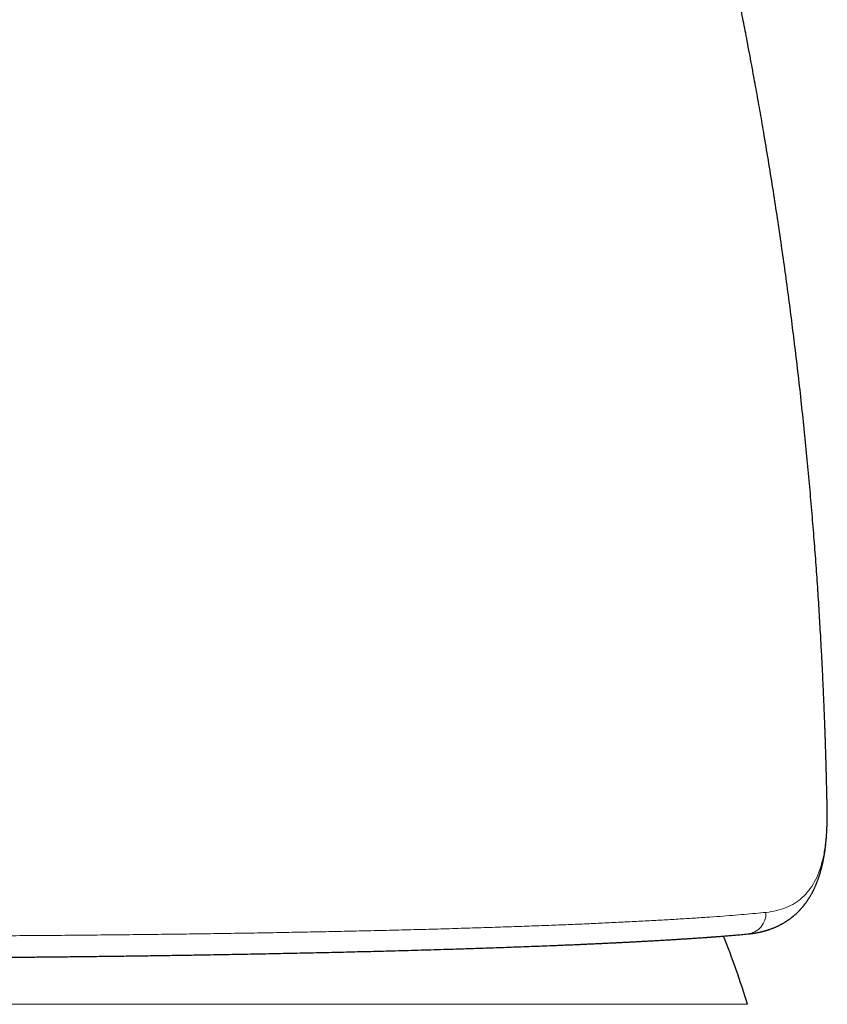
# Model space of a CAD drawing. Header units: millimetres. Extents: x 8 to 693, y 12 to 484.
# Tile 22 of 46: x 368 to 386, y 439 to 462. Entities that reach past the tile are written whole.
import ezdxf

# ---------------------------------------------------------------- set-up
doc = ezdxf.new("R2010")
doc.units = ezdxf.units.MM

msp = doc.modelspace()

# ---------------------------------------------------------------- linework, layer by layer
at = {"color": 7, "linetype": 'Continuous', "lineweight": 30}
msp.add_line((386.346, 443.33), (386.345, 443.369), dxfattribs=at)
at = {"color": 252, "linetype": 'Continuous', "lineweight": 0}
for p, q in [((386.341, 442.992), (386.341, 442.96)), ((384.5, 438.833), (338.5, 438.833))]:
    msp.add_line(p, q, dxfattribs=at)
at = {"color": 252, "linetype": 'Continuous', "lineweight": 0, "flags": 128}
msp.add_lwpolyline([(386.328, 442.762), (386.328, 442.728), (386.327, 442.712)], dxfattribs=at)
at = {"color": 252, "linetype": 'Continuous', "lineweight": 0}
msp.add_arc((384.444, 440.941), 0.481, 276.9166, 2.6943, dxfattribs=at)
at = {"color": 7, "linetype": 'Continuous', "lineweight": 30}
msp.add_arc((361.5, 431.635), 24.1, 17.3777, 21.3658, dxfattribs=at)
for points, knots in [([(386.345, 443.375), (386.345, 443.39), (386.343, 443.455), (386.341, 443.565), (386.338, 443.702), (386.334, 443.83), (386.332, 443.947), (386.329, 444.054), (386.327, 444.151), (386.324, 444.237), (386.322, 444.312), (386.321, 444.376), (386.319, 444.432), (386.318, 444.481), (386.316, 444.52), (386.316, 444.55), (386.315, 444.573), (386.314, 444.59), (386.314, 444.603), (386.314, 444.613), (386.313, 444.623), (386.313, 444.636), (386.312, 444.654), (386.312, 444.674), (386.311, 444.711), (386.309, 444.766), (386.307, 444.84), (386.304, 444.921), (386.301, 445.009), (386.298, 445.106), (386.294, 445.211), (386.29, 445.325), (386.285, 445.444), (386.28, 445.569), (386.275, 445.697), (386.27, 445.828), (386.264, 445.96), (386.255, 446.181), (386.24, 446.493), (386.22, 446.898), (386.195, 447.355), (386.165, 447.867), (386.129, 448.435), (386.089, 449.013), (386.044, 449.605), (385.995, 450.21), (385.941, 450.83), (385.883, 451.46), (385.819, 452.101), (385.751, 452.751), (385.677, 453.411), (385.601, 454.053), (385.524, 454.675), (385.445, 455.277), (385.362, 455.887), (385.274, 456.504), (385.182, 457.129), (385.084, 457.761), (384.981, 458.401), (384.895, 458.915), (384.829, 459.302), (384.784, 459.557), (384.74, 459.808), (384.696, 460.052), (384.648, 460.313), (384.597, 460.589), (384.543, 460.879), (384.492, 461.148), (384.444, 461.397), (384.399, 461.628), (384.355, 461.849), (384.313, 462.061), (384.272, 462.265), (384.232, 462.46), (384.193, 462.646), (384.156, 462.824), (384.121, 462.993), (384.087, 463.153), (384.055, 463.304), (384.025, 463.446), (384.001, 463.556), (383.984, 463.635), (383.973, 463.686), (383.963, 463.731), (383.955, 463.767), (383.949, 463.795), (383.943, 463.821), (383.937, 463.851), (383.929, 463.886), (383.917, 463.944), (383.898, 464.026), (383.874, 464.134), (383.848, 464.254), (383.82, 464.377), (383.792, 464.503), (383.763, 464.631), (383.732, 464.766), (383.699, 464.91), (383.664, 465.062), (383.635, 465.186), (383.613, 465.281), (383.598, 465.345), (383.583, 465.409), (383.568, 465.474), (383.553, 465.537), (383.539, 465.595), (383.528, 465.644), (383.518, 465.684), (383.511, 465.715), (383.505, 465.741), (383.499, 465.766), (383.493, 465.792), (383.484, 465.829), (383.472, 465.877), (383.458, 465.937), (383.442, 466.002), (383.426, 466.068), (383.404, 466.159), (383.376, 466.274), (383.34, 466.424), (383.301, 466.583), (383.26, 466.746), (383.229, 466.871), (383.207, 466.96), (383.194, 467.011), (383.183, 467.057), (383.173, 467.093), (383.166, 467.123), (383.159, 467.15), (383.151, 467.184), (383.14, 467.226), (383.127, 467.276), (383.112, 467.335), (383.096, 467.397), (383.081, 467.459), (383.066, 467.516), (383.053, 467.568), (383.041, 467.612), (383.032, 467.648), (383.024, 467.68), (383.016, 467.711), (383.007, 467.745), (382.997, 467.784), (382.986, 467.827), (382.975, 467.869), (382.965, 467.907), (382.957, 467.939), (382.949, 467.969), (382.942, 467.994), (382.936, 468.017), (382.93, 468.042), (382.921, 468.075), (382.91, 468.119), (382.895, 468.176), (382.878, 468.239), (382.858, 468.314), (382.837, 468.394), (382.816, 468.473), (382.799, 468.539), (382.784, 468.595), (382.77, 468.646), (382.756, 468.701), (382.739, 468.761), (382.721, 468.829), (382.701, 468.902), (382.68, 468.981), (382.656, 469.069), (382.63, 469.163), (382.604, 469.261), (382.578, 469.355), (382.554, 469.443), (382.531, 469.526), (382.507, 469.613), (382.481, 469.707), (382.452, 469.81), (382.422, 469.917), (382.396, 470.012), (382.373, 470.094), (382.354, 470.161), (382.335, 470.225), (382.318, 470.287), (382.301, 470.349), (382.282, 470.413), (382.264, 470.479), (382.245, 470.543), (382.228, 470.604), (382.211, 470.662), (382.193, 470.727), (382.171, 470.801), (382.147, 470.885), (382.123, 470.969), (382.099, 471.05), (382.076, 471.128), (382.054, 471.206), (382.031, 471.285), (382.01, 471.355), (381.992, 471.418), (381.976, 471.47), (381.962, 471.519), (381.949, 471.563), (381.937, 471.603), (381.926, 471.64), (381.915, 471.676), (381.904, 471.715), (381.891, 471.76), (381.876, 471.808), (381.861, 471.86), (381.845, 471.913), (381.828, 471.97), (381.811, 472.027), (381.794, 472.084), (381.779, 472.134), (381.766, 472.178), (381.755, 472.215), (381.744, 472.252), (381.732, 472.29), (381.718, 472.337), (381.702, 472.391), (381.684, 472.451), (381.666, 472.51), (381.65, 472.564), (381.634, 472.614), (381.62, 472.66), (381.608, 472.702), (381.595, 472.744), (381.581, 472.788), (381.567, 472.837), (381.552, 472.883), (381.538, 472.929), (381.524, 472.975), (381.508, 473.027), (381.49, 473.088), (381.468, 473.157), (381.446, 473.229), (381.427, 473.292), (381.411, 473.343), (381.399, 473.383), (381.386, 473.423), (381.374, 473.463), (381.362, 473.503), (381.35, 473.54), (381.341, 473.57), (381.334, 473.592), (381.328, 473.61), (381.322, 473.631), (381.315, 473.655), (381.306, 473.684), (381.296, 473.715), (381.287, 473.745), (381.275, 473.781), (381.262, 473.823), (381.248, 473.869), (381.234, 473.913), (381.22, 473.959), (381.206, 474.004), (381.192, 474.047), (381.18, 474.088), (381.167, 474.127), (381.156, 474.164), (381.14, 474.214), (381.122, 474.273), (381.1, 474.342), (381.079, 474.41), (381.058, 474.478), (381.04, 474.532), (381.028, 474.572), (381.019, 474.599), (381.011, 474.626), (381.002, 474.656), (380.991, 474.689), (380.981, 474.721), (380.971, 474.752), (380.963, 474.779), (380.955, 474.804), (380.947, 474.828), (380.94, 474.851), (380.933, 474.874), (380.925, 474.9), (380.916, 474.927), (380.908, 474.952), (380.902, 474.973), (380.897, 474.99), (380.892, 475.005), (380.886, 475.024), (380.878, 475.047), (380.87, 475.074), (380.861, 475.103), (380.852, 475.132), (380.843, 475.159), (380.835, 475.184), (380.828, 475.209), (380.82, 475.234), (380.811, 475.262), (380.802, 475.29), (380.794, 475.316), (380.787, 475.339), (380.78, 475.359), (380.773, 475.383), (380.764, 475.409), (380.756, 475.436), (380.747, 475.464), (380.739, 475.489), (380.731, 475.514), (380.725, 475.534), (380.719, 475.553), (380.714, 475.571), (380.707, 475.59), (380.7, 475.612), (380.693, 475.636), (380.686, 475.658), (380.68, 475.676), (380.675, 475.692), (380.671, 475.707), (380.665, 475.724), (380.657, 475.749), (380.648, 475.78), (380.638, 475.813), (380.628, 475.841), (380.62, 475.868), (380.611, 475.898), (380.601, 475.93), (380.59, 475.963), (380.581, 475.992), (380.574, 476.014), (380.568, 476.034), (380.562, 476.054), (380.555, 476.077), (380.547, 476.102), (380.537, 476.133), (380.527, 476.167), (380.516, 476.201), (380.506, 476.232), (380.498, 476.257), (380.492, 476.279), (380.486, 476.298), (380.48, 476.318), (380.472, 476.34), (380.464, 476.366), (380.456, 476.393), (380.448, 476.42), (380.44, 476.444), (380.433, 476.466), (380.428, 476.484), (380.424, 476.495), (380.423, 476.499)], [0, 0, 0, 0, 0.001272, 0.005448, 0.009347, 0.012971, 0.016261, 0.019284, 0.022041, 0.024532, 0.026565, 0.028378, 0.029971, 0.031344, 0.032497, 0.03329, 0.03393, 0.034417, 0.034794, 0.03499, 0.035248, 0.035626, 0.036149, 0.036741, 0.037371, 0.039248, 0.041399, 0.043656, 0.046153, 0.04889, 0.051865, 0.05508, 0.058534, 0.06201, 0.065682, 0.069405, 0.073147, 0.076907, 0.088203, 0.099659, 0.111274, 0.127081, 0.143174, 0.159554, 0.17622, 0.193523, 0.211123, 0.229018, 0.247209, 0.265696, 0.28448, 0.303562, 0.320502, 0.337671, 0.355069, 0.372696, 0.390553, 0.408641, 0.426959, 0.445509, 0.452885, 0.460257, 0.467459, 0.474475, 0.481303, 0.489961, 0.498299, 0.506316, 0.513204, 0.519835, 0.526211, 0.532331, 0.538196, 0.543805, 0.549209, 0.554353, 0.559236, 0.563859, 0.568221, 0.572323, 0.576164, 0.57774, 0.579232, 0.580552, 0.581694, 0.582322, 0.583014, 0.583882, 0.584927, 0.586084, 0.588902, 0.592045, 0.595513, 0.599306, 0.602779, 0.606486, 0.610426, 0.614598, 0.619003, 0.623641, 0.62545, 0.627293, 0.629169, 0.631079, 0.632985, 0.634681, 0.636133, 0.63725, 0.638161, 0.638868, 0.63953, 0.6403, 0.641178, 0.642728, 0.644524, 0.646426, 0.648367, 0.650347, 0.654349, 0.658501, 0.663475, 0.668247, 0.672815, 0.674495, 0.676019, 0.677343, 0.678466, 0.679209, 0.679943, 0.68092, 0.682147, 0.683626, 0.685355, 0.687296, 0.689124, 0.690836, 0.692342, 0.69364, 0.694706, 0.695575, 0.696432, 0.697433, 0.698578, 0.699865, 0.70124, 0.70226, 0.703218, 0.70411, 0.704873, 0.705485, 0.706153, 0.707026, 0.708403, 0.710099, 0.71207, 0.71398, 0.716716, 0.719127, 0.721005, 0.722624, 0.724081, 0.725507, 0.727494, 0.729452, 0.731595, 0.733959, 0.736507, 0.739407, 0.742401, 0.745214, 0.747833, 0.750304, 0.752675, 0.755597, 0.758758, 0.761991, 0.765231, 0.767335, 0.769372, 0.771317, 0.773156, 0.77495, 0.776928, 0.778977, 0.780975, 0.78279, 0.784543, 0.786298, 0.78869, 0.791338, 0.794019, 0.796414, 0.798804, 0.801247, 0.803644, 0.80613, 0.807782, 0.809489, 0.811027, 0.812386, 0.813593, 0.814764, 0.815848, 0.817037, 0.818442, 0.820038, 0.821582, 0.823384, 0.825106, 0.826963, 0.828833, 0.830551, 0.831799, 0.832995, 0.834146, 0.835325, 0.836694, 0.838658, 0.840623, 0.842499, 0.844377, 0.845928, 0.847468, 0.848848, 0.850064, 0.851628, 0.853269, 0.854866, 0.856305, 0.857802, 0.859463, 0.861612, 0.863955, 0.866466, 0.868993, 0.870372, 0.871745, 0.873123, 0.874506, 0.875898, 0.877254, 0.878393, 0.879038, 0.87961, 0.880315, 0.881185, 0.882221, 0.883369, 0.884453, 0.885457, 0.887258, 0.888894, 0.890445, 0.892056, 0.89383, 0.895325, 0.896877, 0.898306, 0.899607, 0.90103, 0.903809, 0.906216, 0.908859, 0.911515, 0.91404, 0.915157, 0.916165, 0.917154, 0.918327, 0.919679, 0.92101, 0.922185, 0.923277, 0.92428, 0.925191, 0.926097, 0.927005, 0.928059, 0.929238, 0.930285, 0.931122, 0.931751, 0.932304, 0.93306, 0.934023, 0.935187, 0.936347, 0.937647, 0.938755, 0.939793, 0.940803, 0.94183, 0.942997, 0.944298, 0.945445, 0.946365, 0.947147, 0.948142, 0.949348, 0.950592, 0.951695, 0.952926, 0.953936, 0.954889, 0.955646, 0.956391, 0.957232, 0.958231, 0.95936, 0.960377, 0.961183, 0.961839, 0.962446, 0.963225, 0.964184, 0.965894, 0.967412, 0.968626, 0.969852, 0.971175, 0.972704, 0.974371, 0.975724, 0.9767, 0.977557, 0.978521, 0.979592, 0.980768, 0.982208, 0.983913, 0.985631, 0.987121, 0.988293, 0.989325, 0.990218, 0.991105, 0.9922, 0.993481, 0.994843, 0.996129, 0.997325, 0.998411, 0.999355, 1, 1, 1, 1]), ([(386.341, 442.96), (386.342, 442.974), (386.343, 443), (386.344, 443.036), (386.345, 443.066), (386.345, 443.091), (386.346, 443.11), (386.346, 443.124), (386.346, 443.135), (386.346, 443.145), (386.347, 443.156), (386.347, 443.171), (386.347, 443.192), (386.347, 443.219), (386.347, 443.249), (386.347, 443.285), (386.346, 443.311), (386.346, 443.324)], [0, 0, 0, 0, 0.108418, 0.203386, 0.284915, 0.353013, 0.407689, 0.441235, 0.468354, 0.49679, 0.527397, 0.560174, 0.628199, 0.704027, 0.790338, 0.88899, 1, 1, 1, 1]), ([(386.327, 442.712), (386.33, 442.75), (386.336, 442.832), (386.339, 442.915), (386.341, 442.96)], [0, 0, 0, 0, 0.452498, 1, 1, 1, 1]), ([(384.502, 440.463), (384.512, 440.464), (384.533, 440.466), (384.56, 440.47), (384.584, 440.472), (384.604, 440.475), (384.62, 440.477), (384.634, 440.479), (384.646, 440.481), (384.659, 440.483), (384.675, 440.486), (384.696, 440.489), (384.719, 440.494), (384.743, 440.498), (384.763, 440.503), (384.781, 440.506), (384.796, 440.51), (384.809, 440.513), (384.822, 440.516), (384.833, 440.518), (384.847, 440.522), (384.863, 440.526), (384.88, 440.53), (384.896, 440.535), (384.912, 440.539), (384.927, 440.544), (384.943, 440.549), (384.961, 440.554), (384.98, 440.56), (385.002, 440.567), (385.024, 440.575), (385.05, 440.584), (385.077, 440.595), (385.106, 440.606), (385.135, 440.618), (385.163, 440.63), (385.187, 440.641), (385.21, 440.652), (385.231, 440.662), (385.254, 440.674), (385.278, 440.687), (385.304, 440.701), (385.329, 440.715), (385.35, 440.728), (385.368, 440.738), (385.384, 440.749), (385.4, 440.759), (385.416, 440.769), (385.432, 440.78), (385.447, 440.79), (385.465, 440.803), (385.482, 440.815), (385.499, 440.828), (385.514, 440.839), (385.526, 440.849), (385.538, 440.858), (385.549, 440.868), (385.56, 440.876), (385.571, 440.885), (385.581, 440.894), (385.594, 440.905), (385.608, 440.918), (385.624, 440.932), (385.641, 440.948), (385.656, 440.962), (385.668, 440.974), (385.679, 440.985), (385.688, 440.995), (385.698, 441.004), (385.707, 441.014), (385.718, 441.026), (385.73, 441.039), (385.744, 441.055), (385.759, 441.071), (385.772, 441.087), (385.784, 441.101), (385.794, 441.114), (385.803, 441.125), (385.812, 441.135), (385.821, 441.147), (385.83, 441.159), (385.84, 441.173), (385.851, 441.187), (385.862, 441.202), (385.873, 441.218), (385.883, 441.233), (385.893, 441.247), (385.9, 441.258), (385.907, 441.268), (385.913, 441.277), (385.92, 441.288), (385.928, 441.301), (385.937, 441.315), (385.95, 441.337), (385.966, 441.364), (385.984, 441.397), (385.999, 441.424), (386.011, 441.447), (386.02, 441.464), (386.028, 441.48), (386.037, 441.499), (386.047, 441.52), (386.058, 441.544), (386.068, 441.567), (386.078, 441.589), (386.087, 441.61), (386.096, 441.631), (386.104, 441.65), (386.112, 441.672), (386.122, 441.697), (386.133, 441.727), (386.144, 441.758), (386.153, 441.784), (386.16, 441.808), (386.167, 441.829), (386.175, 441.853), (386.183, 441.878), (386.19, 441.902), (386.197, 441.929), (386.206, 441.96), (386.216, 441.998), (386.225, 442.036), (386.233, 442.071), (386.24, 442.1), (386.245, 442.125), (386.25, 442.147), (386.254, 442.167), (386.258, 442.188), (386.262, 442.209), (386.267, 442.234), (386.272, 442.261), (386.277, 442.29), (386.282, 442.321), (386.287, 442.353), (386.292, 442.385), (386.296, 442.412), (386.298, 442.432), (386.3, 442.446), (386.302, 442.46), (386.304, 442.474), (386.305, 442.489), (386.307, 442.504), (386.309, 442.522), (386.312, 442.543), (386.314, 442.568), (386.317, 442.598), (386.321, 442.632), (386.324, 442.67), (386.326, 442.698), (386.327, 442.712)], [0, 0, 0, 0, 0.010028, 0.018752, 0.026173, 0.032338, 0.037855, 0.041861, 0.045576, 0.049609, 0.054662, 0.060722, 0.069648, 0.077419, 0.084035, 0.089546, 0.094552, 0.099233, 0.102986, 0.106583, 0.110924, 0.116255, 0.122402, 0.128074, 0.133009, 0.137864, 0.143358, 0.149645, 0.156464, 0.162714, 0.171385, 0.179645, 0.189356, 0.19991, 0.210329, 0.220493, 0.229561, 0.236845, 0.244485, 0.252914, 0.262028, 0.271749, 0.2819, 0.2897, 0.296393, 0.302457, 0.308702, 0.315167, 0.320803, 0.32711, 0.334089, 0.341654, 0.348662, 0.354749, 0.359917, 0.36464, 0.369417, 0.374246, 0.378197, 0.38287, 0.388342, 0.394613, 0.401605, 0.409803, 0.416657, 0.422168, 0.426831, 0.431358, 0.435677, 0.440014, 0.44511, 0.451069, 0.458039, 0.465676, 0.472632, 0.478689, 0.483846, 0.488251, 0.492694, 0.497342, 0.502169, 0.507693, 0.514155, 0.519889, 0.526202, 0.532549, 0.537927, 0.54239, 0.545826, 0.549254, 0.553428, 0.558347, 0.564013, 0.569953, 0.582782, 0.594276, 0.606008, 0.612909, 0.619026, 0.624485, 0.630297, 0.638491, 0.647051, 0.654971, 0.662679, 0.669465, 0.676898, 0.683728, 0.689393, 0.69871, 0.709141, 0.719234, 0.72891, 0.734909, 0.741862, 0.749769, 0.758109, 0.765679, 0.772484, 0.78334, 0.794929, 0.807648, 0.817891, 0.826838, 0.834284, 0.840428, 0.846427, 0.852466, 0.858546, 0.865791, 0.873728, 0.882319, 0.891316, 0.900674, 0.910176, 0.918733, 0.923046, 0.927015, 0.930848, 0.934803, 0.938879, 0.943076, 0.947952, 0.953658, 0.96055, 0.96863, 0.977898, 0.988354, 1, 1, 1, 1]), ([(361.5, 439.896), (361.61, 439.896), (361.827, 439.896), (362.149, 439.897), (362.46, 439.897), (362.762, 439.898), (363.054, 439.898), (363.337, 439.899), (363.619, 439.9), (363.9, 439.901), (364.179, 439.902), (364.447, 439.903), (364.704, 439.904), (364.943, 439.906), (365.164, 439.907), (365.369, 439.908), (365.565, 439.909), (365.752, 439.91), (365.93, 439.912), (366.099, 439.913), (366.264, 439.914), (366.425, 439.915), (366.581, 439.917), (366.726, 439.918), (366.86, 439.919), (366.984, 439.92), (367.098, 439.921), (367.201, 439.922), (367.297, 439.923), (367.409, 439.924), (367.543, 439.925), (367.698, 439.927), (367.855, 439.928), (368.014, 439.93), (368.181, 439.931), (368.357, 439.933), (368.541, 439.935), (368.734, 439.937), (368.935, 439.939), (369.142, 439.942), (369.357, 439.944), (369.579, 439.947), (369.881, 439.95), (370.26, 439.955), (370.711, 439.962), (371.159, 439.968), (371.604, 439.975), (371.995, 439.982), (372.333, 439.987), (372.618, 439.993), (372.903, 439.998), (373.184, 440.003), (373.462, 440.009), (373.749, 440.015), (374.045, 440.021), (374.349, 440.027), (374.641, 440.034), (374.923, 440.04), (375.193, 440.047), (375.452, 440.053), (375.699, 440.059), (375.939, 440.065), (376.199, 440.072), (376.479, 440.08), (376.781, 440.088), (377.081, 440.097), (377.379, 440.106), (377.655, 440.114), (377.909, 440.122), (378.142, 440.13), (378.375, 440.137), (378.608, 440.145), (378.841, 440.153), (379.076, 440.162), (379.313, 440.17), (379.552, 440.179), (379.793, 440.189), (379.999, 440.197), (380.166, 440.204), (380.295, 440.209), (380.416, 440.214), (380.531, 440.219), (380.641, 440.224), (380.743, 440.229), (380.844, 440.233), (380.944, 440.238), (381.045, 440.242), (381.145, 440.247), (381.244, 440.252), (381.335, 440.256), (381.421, 440.26), (381.503, 440.264), (381.59, 440.269), (381.682, 440.273), (381.771, 440.278), (381.859, 440.282), (381.945, 440.287), (382.033, 440.292), (382.124, 440.297), (382.216, 440.302), (382.323, 440.308), (382.442, 440.314), (382.571, 440.322), (382.687, 440.329), (382.792, 440.335), (382.886, 440.341), (382.976, 440.347), (383.061, 440.352), (383.155, 440.358), (383.259, 440.365), (383.374, 440.373), (383.461, 440.379), (383.52, 440.383), (383.55, 440.385), (383.576, 440.387), (383.598, 440.389), (383.617, 440.39), (383.632, 440.391), (383.643, 440.392), (383.652, 440.393), (383.661, 440.393), (383.673, 440.394), (383.691, 440.396), (383.713, 440.397), (383.739, 440.399), (383.769, 440.402), (383.804, 440.404), (383.843, 440.407), (383.885, 440.41), (383.932, 440.414), (383.983, 440.418), (384.037, 440.423), (384.095, 440.427), (384.156, 440.432), (384.22, 440.438), (384.287, 440.444), (384.357, 440.45), (384.429, 440.457), (384.477, 440.461), (384.502, 440.463)], [0, 0, 0, 0, 0.011049, 0.021778, 0.032189, 0.042287, 0.052074, 0.061553, 0.070727, 0.080468, 0.089845, 0.09886, 0.107515, 0.115811, 0.123043, 0.129979, 0.136622, 0.142971, 0.149027, 0.154789, 0.160259, 0.165937, 0.171261, 0.17623, 0.180845, 0.185104, 0.189001, 0.192543, 0.195736, 0.198885, 0.204111, 0.20968, 0.21494, 0.220475, 0.226284, 0.232369, 0.238862, 0.245644, 0.252716, 0.260065, 0.26769, 0.27559, 0.283734, 0.300064, 0.316401, 0.332748, 0.349111, 0.365494, 0.376233, 0.386985, 0.397749, 0.408528, 0.419197, 0.429644, 0.441886, 0.45381, 0.465415, 0.476702, 0.487672, 0.498138, 0.508292, 0.518152, 0.527986, 0.540802, 0.553699, 0.566677, 0.579737, 0.592929, 0.603422, 0.614026, 0.624743, 0.635572, 0.64654, 0.657767, 0.669267, 0.68104, 0.693088, 0.70541, 0.712343, 0.71901, 0.725401, 0.731516, 0.737356, 0.742919, 0.748207, 0.753878, 0.759445, 0.765012, 0.770578, 0.776143, 0.780587, 0.785322, 0.790363, 0.79571, 0.801363, 0.806308, 0.811466, 0.816837, 0.822421, 0.828198, 0.83391, 0.842599, 0.850935, 0.858919, 0.865562, 0.87194, 0.878052, 0.883914, 0.889838, 0.897871, 0.906217, 0.914877, 0.917349, 0.919587, 0.921565, 0.923282, 0.924738, 0.925934, 0.926736, 0.927355, 0.927956, 0.928887, 0.930228, 0.931943, 0.934033, 0.936427, 0.939177, 0.942283, 0.945744, 0.949561, 0.953735, 0.958265, 0.963152, 0.968397, 0.973999, 0.97996, 0.98628, 0.99296, 1, 1, 1, 1])]:
    msp.add_open_spline(points, degree=3, knots=knots, dxfattribs=at)
at = {"color": 252, "linetype": 'Continuous', "lineweight": 0}
for points, knots in [([(386.341, 442.992), (386.343, 443.046), (386.347, 443.155), (386.348, 443.266), (386.346, 443.323), (386.346, 443.33)], [0, 0, 0, 0, 0.4662755, 0.9316872, 1, 1, 1, 1]), ([(386.328, 442.762), (386.331, 442.8), (386.336, 442.877), (386.34, 442.954), (386.341, 442.992)], [0, 0, 0, 0, 0.500153, 1, 1, 1, 1]), ([(384.925, 440.964), (385.009, 440.975), (385.177, 440.998), (385.399, 441.071), (385.598, 441.172), (385.772, 441.304), (385.923, 441.467), (386.05, 441.662), (386.154, 441.887), (386.235, 442.146), (386.295, 442.434), (386.317, 442.652), (386.328, 442.762)], [0, 0, 0, 0, 0.100232, 0.200205, 0.299996, 0.399681, 0.499336, 0.599038, 0.698869, 0.798911, 0.899256, 1, 1, 1, 1]), ([(361.5, 440.405), (361.739, 440.405), (362.216, 440.405), (362.93, 440.406), (363.64, 440.407), (364.346, 440.409), (365.048, 440.411), (365.734, 440.414), (366.402, 440.417), (367.054, 440.42), (367.703, 440.425), (368.349, 440.429), (369.004, 440.435), (369.666, 440.441), (370.333, 440.448), (370.992, 440.456), (371.642, 440.464), (372.283, 440.474), (372.902, 440.483), (373.501, 440.493), (374.08, 440.504), (374.651, 440.515), (375.212, 440.526), (375.776, 440.539), (376.341, 440.552), (376.904, 440.567), (377.455, 440.582), (377.992, 440.598), (378.516, 440.614), (379.017, 440.631), (379.495, 440.648), (379.951, 440.665), (380.394, 440.683), (380.824, 440.701), (381.248, 440.721), (381.666, 440.741), (382.076, 440.762), (382.47, 440.783), (382.848, 440.805), (383.208, 440.827), (383.545, 440.85), (383.859, 440.872), (384.15, 440.894), (384.426, 440.917), (384.686, 440.94), (384.845, 440.956), (384.925, 440.964)], [0, 0, 0, 0, 0.023531, 0.046955, 0.070297, 0.093578, 0.11682, 0.140046, 0.161947, 0.183869, 0.205826, 0.227836, 0.249912, 0.273333, 0.296697, 0.320015, 0.343299, 0.366562, 0.389814, 0.411739, 0.433675, 0.455631, 0.477618, 0.499643, 0.523017, 0.546371, 0.569708, 0.593031, 0.616343, 0.639645, 0.661609, 0.68357, 0.705528, 0.727487, 0.749447, 0.772744, 0.796049, 0.819364, 0.842694, 0.866042, 0.889411, 0.911468, 0.933552, 0.955665, 0.977813, 1, 1, 1, 1])]:
    msp.add_open_spline(points, degree=3, knots=knots, dxfattribs=at)

doc.saveas('drawing.dxf')
